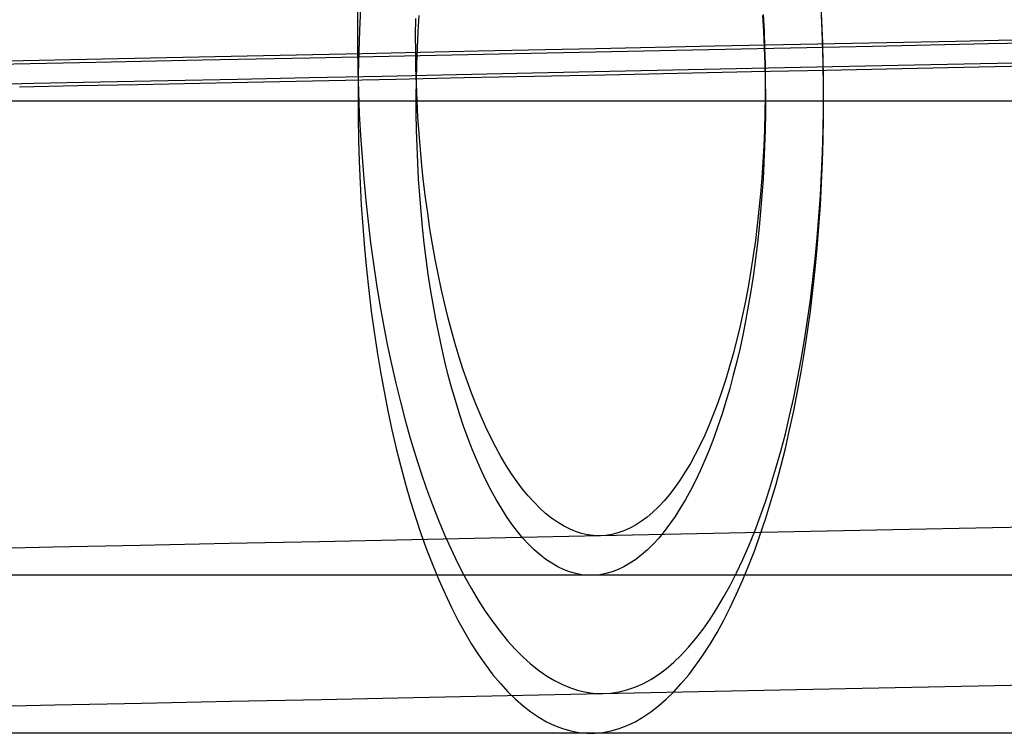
# Model space of a CAD drawing. Header units: millimetres. Extents: x -653 to -103, y 0 to 350.
# Tile 12 of 112: x -553 to -541, y 0 to 9. Entities that reach past the tile are written whole.
import ezdxf

# ---------------------------------------------------------------- set-up
doc = ezdxf.new("R2010")
doc.units = ezdxf.units.MM
doc.layers.add('Level Side Table Ferm Living', color=7, linetype='Continuous', true_color=0x000000)

msp = doc.modelspace()

# ---------------------------------------------------------------- linework, layer by layer
at = {"layer": 'Level Side Table Ferm Living'}
for p, q in [((-548.876, 9.229, 3.266), (-548.879, 8.952, 3.245)), ((-543.001, 9.019, 18.094), (-543.014, 9.296, 18.075)), ((-548.838, 9.176, 444.69), (-548.851, 8.901, 444.723)), ((-543.743, 9.097, 16.223), (-543.733, 8.889, 16.238)), ((-542.999, 8.901, 429.941), (-543.012, 9.176, 429.975)), ((-548.142, 8.839, 5.101), (-548.14, 9.047, 5.117)), ((-548.11, 8.882, 442.85), (-548.097, 9.087, 442.818)), ((-543.753, 9.087, 431.846), (-543.741, 8.882, 431.814)), ((-542.991, 8.742, 18.104), (-543.001, 9.019, 18.094)), ((-548.879, 8.952, 3.245), (-548.878, 8.675, 3.233)), ((-548.851, 8.901, 444.723), (-548.861, 8.624, 444.748)), ((-548.12, 8.675, 442.875), (-548.11, 8.882, 442.85)), ((-543.741, 8.882, 431.814), (-543.731, 8.676, 431.789)), ((-543.733, 8.889, 16.238), (-543.726, 8.681, 16.245)), ((-542.989, 8.624, 429.916), (-542.999, 8.901, 429.941)), ((-548.141, 8.631, 5.092), (-548.142, 8.839, 5.101)), ((-544.357, 8.7, 1.707), (-542.837, 8.731, 1.31)), ((-542.984, 8.464, 18.106), (-542.991, 8.742, 18.104)), ((-542.837, 8.731, 1.31), (-541.306, 8.763, 0.964)), ((-542.363, 8.699, 3.252), (-540.898, 8.73, 2.922)), ((-541.306, 8.763, 0.964), (-539.763, 8.795, 0.671)), ((-540.898, 8.73, 2.922), (-539.422, 8.761, 2.641)), ((-550.271, 8.576, 3.81), (-548.82, 8.607, 3.209)), ((-548.878, 8.675, 3.233), (-548.874, 8.397, 3.23)), ((-548.861, 8.624, 444.748), (-548.867, 8.347, 444.763)), ((-548.82, 8.607, 3.209), (-547.35, 8.637, 2.658)), ((-548.138, 8.423, 5.089), (-548.141, 8.631, 5.092)), ((-548.127, 8.468, 442.894), (-548.12, 8.675, 442.875)), ((-548.086, 8.58, 5.069), (-546.679, 8.61, 4.542)), ((-547.35, 8.637, 2.658), (-545.861, 8.668, 2.157)), ((-546.679, 8.61, 4.542), (-545.256, 8.639, 4.063)), ((-545.861, 8.668, 2.157), (-544.357, 8.7, 1.707)), ((-545.256, 8.639, 4.063), (-543.816, 8.669, 3.633)), ((-543.816, 8.669, 3.633), (-542.363, 8.699, 3.252)), ((-543.731, 8.676, 431.789), (-543.723, 8.468, 431.77)), ((-543.726, 8.681, 16.245), (-543.721, 8.473, 16.246)), ((-542.983, 8.347, 429.901), (-542.989, 8.624, 429.916)), ((-554.488, 8.489, 5.905), (-553.107, 8.517, 5.159)), ((-553.508, 8.467, 7.648), (-552.186, 8.495, 6.934)), ((-553.107, 8.517, 5.159), (-551.7, 8.547, 4.46)), ((-552.186, 8.495, 6.934), (-550.841, 8.523, 6.266)), ((-551.7, 8.547, 4.46), (-550.271, 8.576, 3.81)), ((-550.841, 8.523, 6.266), (-549.474, 8.551, 5.644)), ((-549.474, 8.551, 5.644), (-548.086, 8.58, 5.069)), ((-543.721, 8.473, 16.246), (-543.719, 8.265, 16.241)), ((-541.622, 8.465, 15.498), (-540.575, 8.487, 15.185)), ((-548.874, 8.397, 3.23), (-548.865, 8.12, 3.236)), ((-548.867, 8.347, 444.763), (-548.87, 8.069, 444.77)), ((-548.132, 8.215, 5.094), (-548.138, 8.423, 5.089)), ((-548.132, 8.26, 442.906), (-548.127, 8.468, 442.894)), ((-547.624, 8.34, 18.106), (-546.663, 8.36, 17.587)), ((-546.663, 8.36, 17.587), (-545.684, 8.38, 17.1)), ((-545.742, 8.337, 19.362), (-544.825, 8.357, 18.906)), ((-545.684, 8.38, 17.1), (-544.69, 8.401, 16.648)), ((-544.825, 8.357, 18.906), (-543.892, 8.376, 18.482)), ((-544.69, 8.401, 16.648), (-543.68, 8.422, 16.23)), ((-543.892, 8.376, 18.482), (-542.946, 8.396, 18.09)), ((-543.723, 8.468, 431.77), (-543.719, 8.26, 431.759)), ((-543.68, 8.422, 16.23), (-542.657, 8.443, 15.846)), ((-542.982, 8.187, 18.098), (-542.984, 8.464, 18.106)), ((-542.98, 8.069, 429.894), (-542.983, 8.347, 429.901)), ((-542.946, 8.396, 18.09), (-541.987, 8.416, 17.731)), ((-542.657, 8.443, 15.846), (-541.622, 8.465, 15.498)), ((-541.987, 8.416, 17.731), (-541.016, 8.436, 17.404)), ((-541.016, 8.436, 17.404), (-540.035, 8.456, 17.111)), ((-553.781, 8.212, 22.612), (-552.97, 8.228, 21.88)), ((-552.97, 8.228, 21.88), (-552.134, 8.246, 21.176)), ((-552.134, 8.246, 21.176), (-551.275, 8.264, 20.501)), ((-551.655, 8.214, 23.387), (-550.872, 8.231, 22.727)), ((-551.275, 8.264, 20.501), (-550.394, 8.282, 19.856)), ((-550.872, 8.231, 22.727), (-550.066, 8.247, 22.094)), ((-550.394, 8.282, 19.856), (-549.49, 8.301, 19.241)), ((-550.066, 8.247, 22.094), (-549.24, 8.265, 21.489)), ((-549.49, 8.301, 19.241), (-548.567, 8.32, 18.657)), ((-549.24, 8.265, 21.489), (-548.393, 8.282, 20.913)), ((-548.567, 8.32, 18.657), (-547.624, 8.34, 18.106)), ((-548.393, 8.282, 20.913), (-547.527, 8.3, 20.366)), ((-548.134, 8.052, 442.911), (-548.132, 8.26, 442.906)), ((-547.527, 8.3, 20.366), (-546.643, 8.319, 19.849)), ((-546.643, 8.319, 19.849), (-545.742, 8.337, 19.362)), ((-543.719, 8.265, 16.241), (-543.719, 8.057, 16.228)), ((-543.719, 8.26, 431.759), (-543.717, 8.052, 431.754)), ((-553.152, 8.183, 24.786), (-552.415, 8.198, 24.074)), ((-552.415, 8.198, 24.074), (-551.655, 8.214, 23.387)), ((-548.865, 8.12, 3.236), (-548.854, 7.843, 3.25)), ((-548.123, 8.007, 5.105), (-548.132, 8.215, 5.094)), ((-542.982, 7.909, 18.081), (-542.982, 8.187, 18.098)), ((-553.1, 8, 442.843), (-554.482, 8, 442.096)), ((-553.151, 8, 423.213), (-553.862, 8, 422.477)), ((-552.968, 8, 426.119), (-553.779, 8, 425.387)), ((-552.18, 8, 441.067), (-553.502, 8, 440.353)), ((-552.414, 8, 423.925), (-553.151, 8, 423.213)), ((-551.694, 8, 443.541), (-553.1, 8, 442.843)), ((-552.132, 8, 426.823), (-552.968, 8, 426.119)), ((-551.653, 8, 424.611), (-552.414, 8, 423.925)), ((-550.835, 8, 441.735), (-552.18, 8, 441.067)), ((-551.273, 8, 427.498), (-552.132, 8, 426.823)), ((-550.264, 8, 444.192), (-551.694, 8, 443.541)), ((-550.87, 8, 425.271), (-551.653, 8, 424.611)), ((-550.391, 8, 428.143), (-551.273, 8, 427.498)), ((-550.064, 8, 425.904), (-550.87, 8, 425.271)), ((-549.467, 8, 442.357), (-550.835, 8, 441.735)), ((-549.488, 8, 428.758), (-550.391, 8, 428.143)), ((-548.813, 8, 444.793), (-550.264, 8, 444.192)), ((-549.238, 8, 426.509), (-550.064, 8, 425.904)), ((-548.564, 8, 429.341), (-549.488, 8, 428.758)), ((-548.079, 8, 442.932), (-549.467, 8, 442.357)), ((-548.391, 8, 427.085), (-549.238, 8, 426.509)), ((-548.87, 8.069, 444.77), (-548.869, 7.792, 444.768)), ((-547.342, 8, 445.344), (-548.813, 8, 444.793)), ((-547.621, 8, 429.893), (-548.564, 8, 429.341)), ((-547.525, 8, 427.633), (-548.391, 8, 427.085)), ((-548.133, 7.844, 442.909), (-548.134, 8.052, 442.911)), ((-548.112, 7.8, 5.123), (-548.123, 8.007, 5.105)), ((-546.672, 8, 443.459), (-548.079, 8, 442.932)), ((-546.659, 8, 430.412), (-547.621, 8, 429.893)), ((-546.641, 8, 428.15), (-547.525, 8, 427.633)), ((-545.853, 8, 445.845), (-547.342, 8, 445.344)), ((-545.248, 8, 443.938), (-546.672, 8, 443.459)), ((-545.681, 8, 430.898), (-546.659, 8, 430.412)), ((-545.739, 8, 428.637), (-546.641, 8, 428.15)), ((-544.348, 8, 446.294), (-545.853, 8, 445.845)), ((-544.822, 8, 429.092), (-545.739, 8, 428.637)), ((-544.686, 8, 431.351), (-545.681, 8, 430.898)), ((-543.808, 8, 444.368), (-545.248, 8, 443.938)), ((-543.889, 8, 429.516), (-544.822, 8, 429.092)), ((-543.677, 8, 431.769), (-544.686, 8, 431.351)), ((-542.829, 8, 446.692), (-544.348, 8, 446.294)), ((-542.943, 8, 429.908), (-543.889, 8, 429.516)), ((-542.355, 8, 444.749), (-543.808, 8, 444.368)), ((-543.719, 8.057, 16.228), (-543.723, 7.85, 16.209)), ((-543.717, 8.052, 431.754), (-543.717, 7.844, 431.755)), ((-542.654, 8, 432.152), (-543.677, 8, 431.769)), ((-542.981, 7.792, 429.896), (-542.98, 8.069, 429.894)), ((-541.984, 8, 430.268), (-542.943, 8, 429.908)), ((-541.296, 8, 447.038), (-542.829, 8, 446.692)), ((-541.618, 8, 432.501), (-542.654, 8, 432.152)), ((-540.889, 8, 445.08), (-542.355, 8, 444.749)), ((-541.013, 8, 430.594), (-541.984, 8, 430.268)), ((-540.571, 8, 432.813), (-541.618, 8, 432.501)), ((-539.753, 8, 447.331), (-541.296, 8, 447.038)), ((-540.031, 8, 430.888), (-541.013, 8, 430.594)), ((-539.413, 8, 445.36), (-540.889, 8, 445.08)), ((-543.723, 7.85, 16.209), (-543.729, 7.643, 16.183)), ((-542.987, 7.633, 18.056), (-542.982, 7.909, 18.081)), ((-548.869, 7.792, 444.768), (-548.864, 7.514, 444.757)), ((-548.854, 7.843, 3.25), (-548.839, 7.566, 3.274)), ((-548.13, 7.636, 442.9), (-548.133, 7.844, 442.909)), ((-548.098, 7.593, 5.147), (-548.112, 7.8, 5.123)), ((-543.717, 7.844, 431.755), (-543.721, 7.636, 431.764)), ((-542.986, 7.514, 429.907), (-542.981, 7.792, 429.896)), ((-548.124, 7.428, 442.885), (-548.13, 7.636, 442.9)), ((-543.729, 7.643, 16.183), (-543.737, 7.438, 16.151)), ((-543.721, 7.636, 431.764), (-543.727, 7.428, 431.779)), ((-542.995, 7.358, 18.022), (-542.987, 7.633, 18.056)), ((-548.864, 7.514, 444.757), (-548.856, 7.237, 444.737)), ((-548.839, 7.566, 3.274), (-548.82, 7.291, 3.307)), ((-548.081, 7.388, 5.178), (-548.098, 7.593, 5.147)), ((-542.994, 7.237, 429.928), (-542.986, 7.514, 429.907)), ((-548.115, 7.221, 442.864), (-548.124, 7.428, 442.885)), ((-548.062, 7.184, 5.216), (-548.081, 7.388, 5.178)), ((-543.737, 7.438, 16.151), (-543.748, 7.233, 16.112)), ((-543.727, 7.428, 431.779), (-543.735, 7.221, 431.801)), ((-543.006, 7.083, 17.978), (-542.995, 7.358, 18.022)), ((-548.856, 7.237, 444.737), (-548.845, 6.962, 444.707)), ((-548.82, 7.291, 3.307), (-548.798, 7.018, 3.348)), ((-543.748, 7.233, 16.112), (-543.762, 7.031, 16.066)), ((-543.005, 6.961, 429.957), (-542.994, 7.237, 429.928)), ((-548.104, 7.015, 442.835), (-548.115, 7.221, 442.864)), ((-548.04, 6.982, 5.26), (-548.062, 7.184, 5.216)), ((-543.735, 7.221, 431.801), (-543.746, 7.015, 431.829)), ((-548.798, 7.018, 3.348), (-548.772, 6.746, 3.398)), ((-548.09, 6.81, 442.8), (-548.104, 7.015, 442.835)), ((-548.016, 6.781, 5.311), (-548.04, 6.982, 5.26)), ((-543.762, 7.031, 16.066), (-543.779, 6.83, 16.014)), ((-543.746, 7.015, 431.829), (-543.76, 6.81, 431.864)), ((-543.021, 6.811, 17.926), (-543.006, 7.083, 17.978)), ((-548.845, 6.962, 444.707), (-548.83, 6.687, 444.669)), ((-543.02, 6.687, 429.995), (-543.005, 6.961, 429.957)), ((-548.772, 6.746, 3.398), (-548.743, 6.476, 3.458)), ((-548.073, 6.607, 442.758), (-548.09, 6.81, 442.8)), ((-547.989, 6.583, 5.368), (-548.016, 6.781, 5.311)), ((-543.779, 6.83, 16.014), (-543.798, 6.631, 15.955)), ((-543.76, 6.81, 431.864), (-543.777, 6.607, 431.906)), ((-543.039, 6.541, 17.865), (-543.021, 6.811, 17.926)), ((-548.83, 6.687, 444.669), (-548.811, 6.414, 444.623)), ((-548.054, 6.405, 442.71), (-548.073, 6.607, 442.758)), ((-543.798, 6.631, 15.955), (-543.819, 6.434, 15.89)), ((-543.777, 6.607, 431.906), (-543.796, 6.405, 431.954)), ((-543.039, 6.414, 430.041), (-543.02, 6.687, 429.995)), ((-547.96, 6.387, 5.432), (-547.989, 6.583, 5.368)), ((-543.061, 6.273, 17.796), (-543.039, 6.541, 17.865)), ((-548.811, 6.414, 444.623), (-548.789, 6.143, 444.567)), ((-548.743, 6.476, 3.458), (-548.711, 6.209, 3.525)), ((-548.033, 6.205, 442.655), (-548.054, 6.405, 442.71)), ((-547.928, 6.193, 5.502), (-547.96, 6.387, 5.432)), ((-543.819, 6.434, 15.89), (-543.843, 6.24, 15.819)), ((-543.796, 6.405, 431.954), (-543.818, 6.205, 432.009)), ((-543.061, 6.143, 430.097), (-543.039, 6.414, 430.041)), ((-543.843, 6.24, 15.819), (-543.87, 6.048, 15.742)), ((-543.087, 6.008, 17.718), (-543.061, 6.273, 17.796)), ((-548.789, 6.143, 444.567), (-548.764, 5.874, 444.503)), ((-548.711, 6.209, 3.525), (-548.675, 5.944, 3.602)), ((-548.008, 6.008, 442.594), (-548.033, 6.205, 442.655)), ((-547.894, 6.002, 5.578), (-547.928, 6.193, 5.502)), ((-543.818, 6.205, 432.009), (-543.842, 6.008, 432.07)), ((-543.086, 5.874, 430.161), (-543.061, 6.143, 430.097)), ((-547.982, 5.813, 442.527), (-548.008, 6.008, 442.594)), ((-547.857, 5.815, 5.66), (-547.894, 6.002, 5.578)), ((-543.87, 6.048, 15.742), (-543.899, 5.86, 15.658)), ((-543.842, 6.008, 432.07), (-543.869, 5.813, 432.137)), ((-543.116, 5.745, 17.631), (-543.087, 6.008, 17.718)), ((-548.764, 5.874, 444.503), (-548.735, 5.607, 444.43)), ((-548.675, 5.944, 3.602), (-548.636, 5.682, 3.687)), ((-543.899, 5.86, 15.658), (-543.931, 5.674, 15.569)), ((-543.115, 5.607, 430.234), (-543.086, 5.874, 430.161)), ((-547.952, 5.62, 442.453), (-547.982, 5.813, 442.527)), ((-547.818, 5.63, 5.749), (-547.857, 5.815, 5.66)), ((-543.869, 5.813, 432.137), (-543.898, 5.62, 432.211)), ((-543.148, 5.486, 17.536), (-543.116, 5.745, 17.631)), ((-548.735, 5.607, 444.43), (-548.703, 5.344, 444.348)), ((-548.636, 5.682, 3.687), (-548.594, 5.424, 3.78)), ((-547.921, 5.43, 442.373), (-547.952, 5.62, 442.453)), ((-547.777, 5.449, 5.843), (-547.818, 5.63, 5.749)), ((-543.931, 5.674, 15.569), (-543.965, 5.492, 15.473)), ((-543.898, 5.62, 432.211), (-543.929, 5.43, 432.291)), ((-543.147, 5.344, 430.316), (-543.115, 5.607, 430.234)), ((-543.965, 5.492, 15.473), (-544.001, 5.314, 15.372)), ((-543.183, 5.231, 17.433), (-543.148, 5.486, 17.536)), ((-548.594, 5.424, 3.78), (-548.548, 5.17, 3.881)), ((-547.887, 5.244, 442.287), (-547.921, 5.43, 442.373)), ((-547.734, 5.272, 5.943), (-547.777, 5.449, 5.843)), ((-543.929, 5.43, 432.291), (-543.963, 5.244, 432.377)), ((-548.703, 5.344, 444.348), (-548.667, 5.083, 444.258)), ((-547.85, 5.06, 442.195), (-547.887, 5.244, 442.287)), ((-547.688, 5.098, 6.049), (-547.734, 5.272, 5.943)), ((-544.001, 5.314, 15.372), (-544.04, 5.14, 15.265)), ((-543.963, 5.244, 432.377), (-544, 5.06, 432.469)), ((-543.183, 5.083, 430.406), (-543.147, 5.344, 430.316)), ((-548.548, 5.17, 3.881), (-548.5, 4.92, 3.991)), ((-544.04, 5.14, 15.265), (-544.081, 4.969, 15.153)), ((-543.222, 4.98, 17.322), (-543.183, 5.231, 17.433)), ((-548.667, 5.083, 444.258), (-548.628, 4.827, 444.16)), ((-547.812, 4.881, 442.097), (-547.85, 5.06, 442.195)), ((-547.641, 4.929, 6.16), (-547.688, 5.098, 6.049)), ((-544, 5.06, 432.469), (-544.038, 4.881, 432.567)), ((-543.222, 4.827, 430.504), (-543.183, 5.083, 430.406)), ((-548.5, 4.92, 3.991), (-548.448, 4.673, 4.109)), ((-547.771, 4.705, 441.994), (-547.812, 4.881, 442.097)), ((-547.591, 4.763, 6.277), (-547.641, 4.929, 6.16)), ((-544.081, 4.969, 15.153), (-544.124, 4.803, 15.035)), ((-544.038, 4.881, 432.567), (-544.079, 4.705, 432.67)), ((-543.264, 4.732, 17.202), (-543.222, 4.98, 17.322)), ((-548.628, 4.827, 444.16), (-548.586, 4.574, 444.054)), ((-547.539, 4.603, 6.399), (-547.591, 4.763, 6.277)), ((-544.124, 4.803, 15.035), (-544.169, 4.641, 14.912)), ((-543.264, 4.574, 430.611), (-543.222, 4.827, 430.504)), ((-548.448, 4.673, 4.109), (-548.393, 4.432, 4.235)), ((-547.728, 4.533, 441.885), (-547.771, 4.705, 441.994)), ((-544.169, 4.641, 14.912), (-544.217, 4.484, 14.783)), ((-544.079, 4.705, 432.67), (-544.123, 4.533, 432.779)), ((-543.31, 4.49, 17.075), (-543.264, 4.732, 17.202)), ((-548.586, 4.574, 444.054), (-548.541, 4.325, 443.939)), ((-547.682, 4.365, 441.77), (-547.728, 4.533, 441.885)), ((-547.486, 4.447, 6.526), (-547.539, 4.603, 6.399)), ((-544.123, 4.533, 432.779), (-544.168, 4.365, 432.894)), ((-543.358, 4.252, 16.94), (-543.31, 4.49, 17.075)), ((-543.309, 4.325, 430.725), (-543.264, 4.574, 430.611)), ((-548.393, 4.432, 4.235), (-548.335, 4.195, 4.368)), ((-547.635, 4.201, 441.65), (-547.682, 4.365, 441.77)), ((-547.43, 4.296, 6.659), (-547.486, 4.447, 6.526)), ((-544.217, 4.484, 14.783), (-544.267, 4.332, 14.65)), ((-544.168, 4.365, 432.894), (-544.216, 4.201, 433.014)), ((-548.541, 4.325, 443.939), (-548.492, 4.08, 443.816)), ((-547.373, 4.15, 6.796), (-547.43, 4.296, 6.659)), ((-544.267, 4.332, 14.65), (-544.318, 4.185, 14.512)), ((-543.41, 4.019, 16.797), (-543.358, 4.252, 16.94)), ((-543.358, 4.08, 430.848), (-543.309, 4.325, 430.725)), ((-548.335, 4.195, 4.368), (-548.274, 3.964, 4.509)), ((-547.585, 4.042, 441.525), (-547.635, 4.201, 441.65)), ((-547.314, 4.009, 6.937), (-547.373, 4.15, 6.796)), ((-544.318, 4.185, 14.512), (-544.372, 4.043, 14.37)), ((-544.216, 4.201, 433.014), (-544.265, 4.042, 433.139)), ((-548.492, 4.08, 443.816), (-548.441, 3.841, 443.686)), ((-547.534, 3.888, 441.395), (-547.585, 4.042, 441.525)), ((-547.253, 3.874, 7.084), (-547.314, 4.009, 6.937)), ((-544.372, 4.043, 14.37), (-544.427, 3.906, 14.222)), ((-544.265, 4.042, 433.139), (-544.317, 3.888, 433.269)), ((-543.464, 3.792, 16.647), (-543.41, 4.019, 16.797)), ((-543.41, 3.841, 430.978), (-543.358, 4.08, 430.848)), ((-548.274, 3.964, 4.509), (-548.211, 3.738, 4.658)), ((-547.48, 3.739, 441.26), (-547.534, 3.888, 441.395)), ((-547.191, 3.744, 7.234), (-547.253, 3.874, 7.084)), ((-544.427, 3.906, 14.222), (-544.484, 3.775, 14.071)), ((-544.317, 3.888, 433.269), (-544.37, 3.739, 433.404)), ((-548.441, 3.841, 443.686), (-548.386, 3.606, 443.548)), ((-548.211, 3.738, 4.658), (-548.145, 3.518, 4.813)), ((-547.425, 3.595, 441.12), (-547.48, 3.739, 441.26)), ((-547.127, 3.62, 7.389), (-547.191, 3.744, 7.234)), ((-544.484, 3.775, 14.071), (-544.543, 3.65, 13.916)), ((-544.37, 3.739, 433.404), (-544.426, 3.595, 433.544)), ((-543.522, 3.571, 16.49), (-543.464, 3.792, 16.647)), ((-543.464, 3.606, 431.116), (-543.41, 3.841, 430.978)), ((-547.062, 3.502, 7.547), (-547.127, 3.62, 7.389)), ((-544.543, 3.65, 13.916), (-544.604, 3.53, 13.756)), ((-548.386, 3.606, 443.548), (-548.328, 3.377, 443.402)), ((-548.145, 3.518, 4.813), (-548.076, 3.304, 4.976)), ((-547.367, 3.456, 440.975), (-547.425, 3.595, 441.12)), ((-546.995, 3.39, 7.71), (-547.062, 3.502, 7.547)), ((-544.604, 3.53, 13.756), (-544.666, 3.416, 13.593)), ((-544.426, 3.595, 433.544), (-544.483, 3.456, 433.689)), ((-543.583, 3.355, 16.326), (-543.522, 3.571, 16.49)), ((-543.522, 3.377, 431.262), (-543.464, 3.606, 431.116)), ((-548.328, 3.377, 443.402), (-548.268, 3.153, 443.25)), ((-547.309, 3.323, 440.826), (-547.367, 3.456, 440.975)), ((-546.927, 3.284, 7.876), (-546.995, 3.39, 7.71)), ((-544.666, 3.416, 13.593), (-544.73, 3.309, 13.427)), ((-544.483, 3.456, 433.689), (-544.542, 3.323, 433.838)), ((-543.582, 3.153, 431.415), (-543.522, 3.377, 431.262)), ((-548.076, 3.304, 4.976), (-548.004, 3.096, 5.146)), ((-547.248, 3.195, 440.673), (-547.309, 3.323, 440.826)), ((-546.858, 3.184, 8.045), (-546.927, 3.284, 7.876)), ((-544.73, 3.309, 13.427), (-544.795, 3.208, 13.257)), ((-544.542, 3.323, 433.838), (-544.602, 3.195, 433.991)), ((-543.646, 3.146, 16.155), (-543.583, 3.355, 16.326)), ((-548.268, 3.153, 443.25), (-548.205, 2.935, 443.09)), ((-547.186, 3.073, 440.516), (-547.248, 3.195, 440.673)), ((-546.788, 3.091, 8.218), (-546.858, 3.184, 8.045)), ((-544.795, 3.208, 13.257), (-544.862, 3.113, 13.083)), ((-544.602, 3.195, 433.991), (-544.664, 3.074, 434.148)), ((-543.712, 2.943, 15.978), (-543.646, 3.146, 16.155)), ((-543.646, 2.935, 431.575), (-543.582, 3.153, 431.415)), ((-548.004, 3.096, 5.146), (-547.93, 2.894, 5.322)), ((-547.122, 2.958, 440.355), (-547.186, 3.073, 440.516)), ((-546.717, 3.004, 8.393), (-546.788, 3.091, 8.218)), ((-546.644, 2.924, 8.571), (-546.717, 3.004, 8.393)), ((-544.929, 3.025, 12.908), (-544.998, 2.943, 12.729)), ((-544.862, 3.113, 13.083), (-544.929, 3.025, 12.908)), ((-544.664, 3.074, 434.148), (-544.728, 2.958, 434.309)), ((-548.205, 2.935, 443.09), (-548.138, 2.723, 442.923)), ((-547.93, 2.894, 5.322), (-547.854, 2.7, 5.505)), ((-547.057, 2.848, 440.191), (-547.122, 2.958, 440.355)), ((-546.571, 2.851, 8.752), (-546.644, 2.924, 8.571)), ((-545.069, 2.868, 12.548), (-545.14, 2.799, 12.364)), ((-544.998, 2.943, 12.729), (-545.069, 2.868, 12.548)), ((-544.728, 2.958, 434.309), (-544.793, 2.848, 434.473)), ((-543.781, 2.746, 15.794), (-543.712, 2.943, 15.978)), ((-543.712, 2.723, 431.741), (-543.646, 2.935, 431.575)), ((-546.99, 2.744, 440.023), (-547.057, 2.848, 440.191)), ((-546.923, 2.647, 439.852), (-546.99, 2.744, 440.023)), ((-546.497, 2.784, 8.935), (-546.571, 2.851, 8.752)), ((-546.423, 2.724, 9.12), (-546.497, 2.784, 8.935)), ((-545.14, 2.799, 12.364), (-545.212, 2.738, 12.179)), ((-544.86, 2.744, 434.641), (-544.928, 2.647, 434.812)), ((-544.793, 2.848, 434.473), (-544.86, 2.744, 434.641)), ((-543.852, 2.557, 15.603), (-543.781, 2.746, 15.794)), ((-548.138, 2.723, 442.923), (-548.07, 2.518, 442.749)), ((-547.854, 2.7, 5.505), (-547.775, 2.512, 5.694)), ((-546.854, 2.556, 439.677), (-546.923, 2.647, 439.852)), ((-546.348, 2.672, 9.307), (-546.423, 2.724, 9.12)), ((-546.272, 2.626, 9.495), (-546.348, 2.672, 9.307)), ((-546.196, 2.587, 9.685), (-546.272, 2.626, 9.495)), ((-545.359, 2.636, 11.803), (-545.433, 2.596, 11.612)), ((-545.285, 2.684, 11.991), (-545.359, 2.636, 11.803)), ((-545.212, 2.738, 12.179), (-545.285, 2.684, 11.991)), ((-544.928, 2.647, 434.812), (-544.997, 2.556, 434.987)), ((-543.781, 2.518, 431.915), (-543.712, 2.723, 431.741)), ((-540.845, 2.606, 8.959), (-539.576, 2.633, 8.672)), ((-548.07, 2.518, 442.749), (-547.998, 2.319, 442.569)), ((-547.775, 2.512, 5.694), (-547.694, 2.332, 5.889)), ((-547.006, 2.478, 11.031), (-545.804, 2.503, 10.533)), ((-546.784, 2.472, 439.5), (-546.854, 2.556, 439.677)), ((-546.12, 2.556, 9.877), (-546.196, 2.587, 9.685)), ((-546.043, 2.531, 10.069), (-546.12, 2.556, 9.877)), ((-545.966, 2.514, 10.262), (-546.043, 2.531, 10.069)), ((-545.89, 2.504, 10.455), (-545.966, 2.514, 10.262)), ((-545.813, 2.501, 10.649), (-545.89, 2.504, 10.455)), ((-545.736, 2.506, 10.842), (-545.813, 2.501, 10.649)), ((-545.804, 2.503, 10.533), (-544.585, 2.528, 10.076)), ((-545.66, 2.518, 11.036), (-545.736, 2.506, 10.842)), ((-545.584, 2.536, 11.229), (-545.66, 2.518, 11.036)), ((-545.508, 2.563, 11.421), (-545.584, 2.536, 11.229)), ((-545.433, 2.596, 11.612), (-545.508, 2.563, 11.421)), ((-544.997, 2.556, 434.987), (-545.067, 2.472, 435.164)), ((-544.585, 2.528, 10.076), (-543.352, 2.554, 9.661)), ((-543.926, 2.375, 15.407), (-543.852, 2.557, 15.603)), ((-543.852, 2.319, 432.095), (-543.781, 2.518, 431.915)), ((-543.352, 2.554, 9.661), (-542.104, 2.58, 9.289)), ((-542.104, 2.58, 9.289), (-540.845, 2.606, 8.959)), ((-552.726, 2.359, 14.121), (-551.626, 2.381, 13.425)), ((-551.626, 2.381, 13.425), (-550.502, 2.405, 12.768)), ((-550.502, 2.405, 12.768), (-549.357, 2.429, 12.149)), ((-549.357, 2.429, 12.149), (-548.191, 2.453, 11.57)), ((-548.191, 2.453, 11.57), (-547.006, 2.478, 11.031)), ((-546.712, 2.394, 439.321), (-546.784, 2.472, 439.5)), ((-546.64, 2.323, 439.139), (-546.712, 2.394, 439.321)), ((-545.138, 2.394, 435.343), (-545.21, 2.323, 435.525)), ((-545.067, 2.472, 435.164), (-545.138, 2.394, 435.343)), ((-544.002, 2.2, 15.205), (-543.926, 2.375, 15.407)), ((-553.802, 2.336, 14.853), (-552.726, 2.359, 14.121)), ((-547.998, 2.319, 442.569), (-547.925, 2.127, 442.382)), ((-547.694, 2.332, 5.889), (-547.611, 2.159, 6.09)), ((-546.567, 2.259, 438.954), (-546.64, 2.323, 439.139)), ((-546.494, 2.202, 438.768), (-546.567, 2.259, 438.954)), ((-545.283, 2.259, 435.71), (-545.357, 2.202, 435.896)), ((-545.21, 2.323, 435.525), (-545.283, 2.259, 435.71)), ((-543.926, 2.127, 432.282), (-543.852, 2.319, 432.095)), ((-547.925, 2.127, 442.382), (-547.848, 1.942, 442.19)), ((-547.611, 2.159, 6.09), (-547.526, 1.993, 6.296)), ((-546.419, 2.152, 438.58), (-546.494, 2.202, 438.768)), ((-546.344, 2.109, 438.391), (-546.419, 2.152, 438.58)), ((-545.431, 2.152, 436.084), (-545.506, 2.109, 436.273)), ((-545.357, 2.202, 435.896), (-545.431, 2.152, 436.084)), ((-544.081, 2.033, 14.998), (-544.002, 2.2, 15.205)), ((-544.002, 1.942, 432.474), (-543.926, 2.127, 432.282)), ((-552.779, 2, 433.775), (-553.851, 2, 433.045)), ((-551.682, 2, 434.468), (-552.779, 2, 433.775)), ((-550.562, 2, 435.123), (-551.682, 2, 434.468)), ((-549.42, 2, 435.74), (-550.562, 2, 435.123)), ((-548.258, 2, 436.317), (-549.42, 2, 435.74)), ((-547.077, 2, 436.854), (-548.258, 2, 436.317)), ((-547.526, 1.993, 6.296), (-547.439, 1.836, 6.507)), ((-545.878, 2, 437.351), (-547.077, 2, 436.854)), ((-546.269, 2.073, 438.2), (-546.344, 2.109, 438.391)), ((-546.193, 2.044, 438.008), (-546.269, 2.073, 438.2)), ((-546.117, 2.023, 437.816), (-546.193, 2.044, 438.008)), ((-546.04, 2.008, 437.622), (-546.117, 2.023, 437.816)), ((-545.963, 2.001, 437.429), (-546.04, 2.008, 437.622)), ((-545.887, 2.001, 437.235), (-545.963, 2.001, 437.429)), ((-545.81, 2.008, 437.042), (-545.887, 2.001, 437.235)), ((-544.663, 2, 437.806), (-545.878, 2, 437.351)), ((-545.734, 2.023, 436.848), (-545.81, 2.008, 437.042)), ((-545.657, 2.044, 436.656), (-545.734, 2.023, 436.848)), ((-545.581, 2.073, 436.464), (-545.657, 2.044, 436.656)), ((-545.506, 2.109, 436.273), (-545.581, 2.073, 436.464)), ((-543.433, 2, 438.22), (-544.663, 2, 437.806)), ((-544.162, 1.873, 14.786), (-544.081, 2.033, 14.998)), ((-542.19, 2, 438.591), (-543.433, 2, 438.22)), ((-540.934, 2, 438.92), (-542.19, 2, 438.591)), ((-539.669, 2, 439.205), (-540.934, 2, 438.92)), ((-547.848, 1.942, 442.19), (-547.77, 1.764, 441.991)), ((-544.245, 1.722, 14.568), (-544.162, 1.873, 14.786)), ((-544.081, 1.764, 432.673), (-544.002, 1.942, 432.474)), ((-547.77, 1.764, 441.991), (-547.689, 1.594, 441.787)), ((-547.439, 1.836, 6.507), (-547.35, 1.686, 6.724)), ((-544.161, 1.594, 432.877), (-544.081, 1.764, 432.673)), ((-547.35, 1.686, 6.724), (-547.26, 1.545, 6.945)), ((-544.33, 1.578, 14.346), (-544.245, 1.722, 14.568)), ((-547.689, 1.594, 441.787), (-547.606, 1.431, 441.578)), ((-547.26, 1.545, 6.945), (-547.167, 1.412, 7.171)), ((-544.417, 1.444, 14.119), (-544.33, 1.578, 14.346)), ((-544.244, 1.431, 433.086), (-544.161, 1.594, 432.877)), ((-547.606, 1.431, 441.578), (-547.521, 1.277, 441.363)), ((-547.167, 1.412, 7.171), (-547.074, 1.288, 7.401)), ((-544.505, 1.317, 13.889), (-544.417, 1.444, 14.119)), ((-544.329, 1.277, 433.301), (-544.244, 1.431, 433.086)), ((-547.521, 1.277, 441.363), (-547.434, 1.13, 441.144)), ((-547.074, 1.288, 7.401), (-546.979, 1.172, 7.635)), ((-544.596, 1.199, 13.654), (-544.505, 1.317, 13.889)), ((-544.416, 1.13, 433.52), (-544.329, 1.277, 433.301)), ((-547.434, 1.13, 441.144), (-547.346, 0.992, 440.92)), ((-546.979, 1.172, 7.635), (-546.882, 1.065, 7.872)), ((-544.688, 1.09, 13.416), (-544.596, 1.199, 13.654)), ((-544.505, 0.992, 433.744), (-544.416, 1.13, 433.52)), ((-546.882, 1.065, 7.872), (-546.785, 0.967, 8.113)), ((-544.781, 0.99, 13.174), (-544.688, 1.09, 13.416)), ((-547.346, 0.992, 440.92), (-547.255, 0.863, 440.692)), ((-546.785, 0.967, 8.113), (-546.687, 0.879, 8.357)), ((-546.687, 0.879, 8.357), (-546.587, 0.799, 8.604)), ((-544.973, 0.817, 12.682), (-544.876, 0.899, 12.93)), ((-544.876, 0.899, 12.93), (-544.781, 0.99, 13.174)), ((-544.595, 0.863, 433.972), (-544.505, 0.992, 433.744)), ((-547.255, 0.863, 440.692), (-547.163, 0.741, 440.459)), ((-546.587, 0.799, 8.604), (-546.487, 0.729, 8.853)), ((-545.07, 0.745, 12.433), (-544.973, 0.817, 12.682)), ((-544.687, 0.741, 434.205), (-544.595, 0.863, 433.972)), ((-547.163, 0.741, 440.459), (-547.07, 0.629, 440.223)), ((-547.07, 0.629, 440.223), (-546.975, 0.526, 439.984)), ((-546.487, 0.729, 8.853), (-546.386, 0.668, 9.105)), ((-546.386, 0.668, 9.105), (-546.285, 0.616, 9.358)), ((-545.368, 0.583, 11.672), (-545.268, 0.628, 11.927)), ((-545.268, 0.628, 11.927), (-545.168, 0.682, 12.181)), ((-545.168, 0.682, 12.181), (-545.07, 0.745, 12.433)), ((-544.875, 0.526, 434.681), (-544.781, 0.629, 434.441)), ((-544.781, 0.629, 434.441), (-544.687, 0.741, 434.205)), ((-540.814, 0.607, 8.919), (-539.543, 0.633, 8.632)), ((-546.981, 0.478, 10.993), (-545.778, 0.503, 10.494)), ((-546.975, 0.526, 439.984), (-546.879, 0.431, 439.741)), ((-546.285, 0.616, 9.358), (-546.183, 0.574, 9.613)), ((-546.183, 0.574, 9.613), (-546.081, 0.542, 9.869)), ((-546.081, 0.542, 9.869), (-545.979, 0.519, 10.126)), ((-545.979, 0.519, 10.126), (-545.876, 0.505, 10.384)), ((-545.876, 0.505, 10.384), (-545.774, 0.502, 10.642)), ((-545.778, 0.503, 10.494), (-544.557, 0.529, 10.037)), ((-545.774, 0.502, 10.642), (-545.672, 0.508, 10.9)), ((-545.672, 0.508, 10.9), (-545.57, 0.523, 11.158)), ((-545.57, 0.523, 11.158), (-545.469, 0.549, 11.415)), ((-545.469, 0.549, 11.415), (-545.368, 0.583, 11.672)), ((-544.972, 0.431, 434.923), (-544.875, 0.526, 434.681)), ((-544.557, 0.529, 10.037), (-543.322, 0.554, 9.622)), ((-543.322, 0.554, 9.622), (-542.074, 0.58, 9.249)), ((-542.074, 0.58, 9.249), (-540.814, 0.607, 8.919)), ((-552.707, 0.359, 14.086), (-551.606, 0.382, 13.39)), ((-551.606, 0.382, 13.39), (-550.481, 0.405, 12.732)), ((-550.481, 0.405, 12.732), (-549.334, 0.429, 12.112)), ((-549.334, 0.429, 12.112), (-548.167, 0.454, 11.533)), ((-548.167, 0.454, 11.533), (-546.981, 0.478, 10.993)), ((-546.879, 0.431, 439.741), (-546.781, 0.346, 439.495)), ((-545.069, 0.346, 435.169), (-544.972, 0.431, 434.923)), ((-553.784, 0.337, 14.819), (-552.707, 0.359, 14.086)), ((-546.781, 0.346, 439.495), (-546.683, 0.27, 439.247)), ((-546.683, 0.27, 439.247), (-546.584, 0.203, 438.996)), ((-545.266, 0.203, 435.668), (-545.167, 0.27, 435.417)), ((-545.167, 0.27, 435.417), (-545.069, 0.346, 435.169)), ((-546.584, 0.203, 438.996), (-546.484, 0.145, 438.744)), ((-546.484, 0.145, 438.744), (-546.383, 0.097, 438.489)), ((-545.467, 0.097, 436.175), (-545.366, 0.145, 435.921)), ((-545.366, 0.145, 435.921), (-545.266, 0.203, 435.668)), ((-552.779, 0, 433.775), (-553.851, 0, 433.045)), ((-551.682, 0, 434.468), (-552.779, 0, 433.775)), ((-550.562, 0, 435.123), (-551.682, 0, 434.468)), ((-549.42, 0, 435.74), (-550.562, 0, 435.123)), ((-548.258, 0, 436.317), (-549.42, 0, 435.74)), ((-547.077, 0, 436.854), (-548.258, 0, 436.317)), ((-545.878, 0, 437.351), (-547.077, 0, 436.854)), ((-546.383, 0.097, 438.489), (-546.282, 0.059, 438.234)), ((-546.282, 0.059, 438.234), (-546.18, 0.03, 437.977)), ((-546.18, 0.03, 437.977), (-546.078, 0.011, 437.719)), ((-546.078, 0.011, 437.719), (-545.976, 0.001, 437.461)), ((-545.976, 0.001, 437.461), (-545.874, 0.001, 437.203)), ((-544.663, 0, 437.806), (-545.878, 0, 437.351)), ((-545.874, 0.001, 437.203), (-545.772, 0.011, 436.945)), ((-545.772, 0.011, 436.945), (-545.67, 0.03, 436.687)), ((-545.67, 0.03, 436.687), (-545.568, 0.059, 436.431)), ((-545.568, 0.059, 436.431), (-545.467, 0.097, 436.175)), ((-543.433, 0, 438.22), (-544.663, 0, 437.806)), ((-542.19, 0, 438.591), (-543.433, 0, 438.22)), ((-540.934, 0, 438.92), (-542.19, 0, 438.591)), ((-539.669, 0, 439.205), (-540.934, 0, 438.92))]:
    msp.add_line(p, q, dxfattribs=at)

doc.saveas('drawing.dxf')
